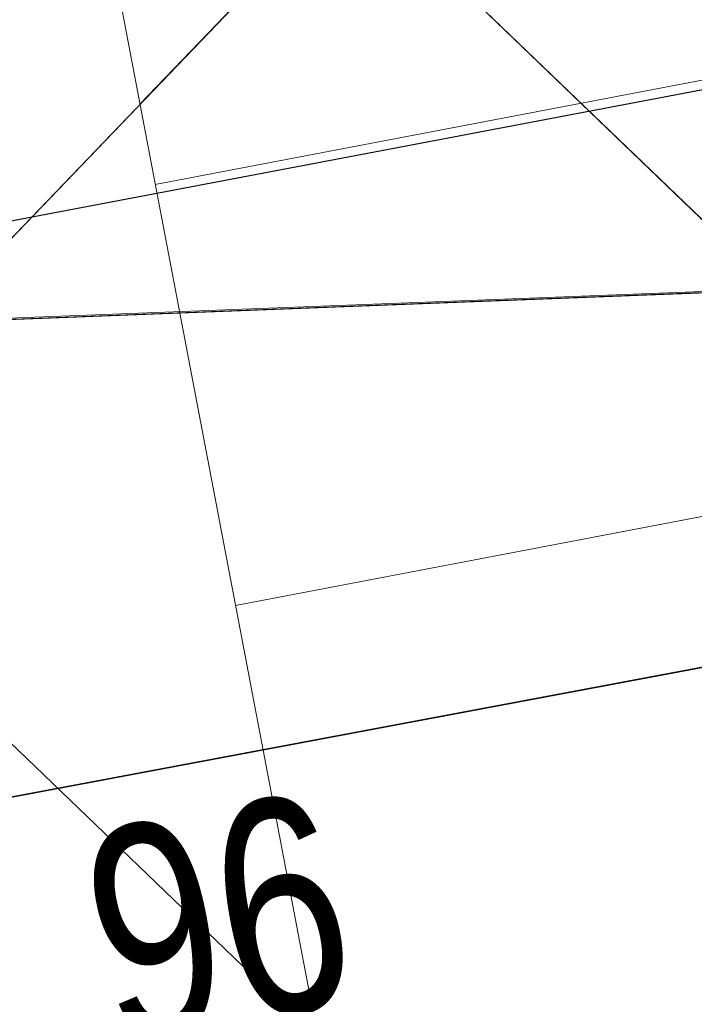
# Model space of a CAD drawing. Extents: x 3503739 to 3504470, y 5375172 to 5375561.
# Tile 60 of 121: x 3504135.815 to 3504136.445, y 5375386.231 to 5375387.15. Entities that reach past the tile are written whole.
import ezdxf

# ---------------------------------------------------------------- set-up
doc = ezdxf.new("R2010")
doc.units = 0
doc.header["$MEASUREMENT"] = 0
for name, color, linetype in [('_4WP_KANCADT__', 7, 'Continuous'), ('BHM_WA', 7, 'Continuous'), ('K_FLURSTUECKE', 7, 'Continuous')]:
    doc.layers.add(name, color=color, linetype=linetype)
doc.styles.add('43', font='TXT', dxfattribs={"width": 0.8, "height": 0.2})

msp = doc.modelspace()

# ---------------------------------------------------------------- linework, layer by layer
at = {"layer": '_4WP_KANCADT__', "color": 7, "linetype": 'Continuous', "lineweight": 18}
msp.add_lwpolyline([(3504134.7567, 5375386.76326), (3504136.72169, 5375387.13586), (3504137.0112, 5375385.60907), (3504135.04621, 5375385.23647), (3504134.7567, 5375386.76326)], dxfattribs=at)
at = {"layer": '_4WP_KANCADT__', "color": 1, "linetype": 'Continuous', "lineweight": 25}
msp.add_lwpolyline([(3504134.7567, 5375386.76326), (3504136.72169, 5375387.13586), (3504137.0112, 5375385.60907), (3504135.04621, 5375385.23647), (3504134.7567, 5375386.76326)], dxfattribs=at)
at = {"layer": 'BHM_WA', "color": 252, "linetype": 'Continuous', "lineweight": 13}
msp.add_polyline3d([(3504133.9712, 5375386.79941, 0), (3504140.26371, 5375387.04114, 0), (3504140.51543, 5375386.80059, 0), (3504136.84791, 5375384.05021, 0), (3504141.91526, 5375387.11373, 0), (3504149.14752, 5375389.15974, 0), (3504149.2157, 5375393.07307, 0), (3504140.95136, 5375392.42416, 0), (3504140.87448, 5375387.53331, 0), (3504140.95136, 5375392.42416, 0), (3504133.9712, 5375386.79941, 0), (3504140.26371, 5375387.04114, 0), (3504140.87448, 5375387.53331, 0), (3504141.45151, 5375387.48494, 0), (3504149.2157, 5375393.07307, 0), (3504140.95136, 5375392.42416, 0), (3504140.94582, 5375392.42962, 0), (3504133.96051, 5375386.80072, 0)], dxfattribs=at)
at = {"layer": 'BHM_WA', "color": 254, "linetype": 'Continuous', "lineweight": 13}
for points in [[(3504140.94327, 5375392.1806, 0), (3504134.2822, 5375386.81298, 0), (3504134.28008, 5375386.81127, 0), (3504134.2675, 5375386.80115, 0), (3504134.25281, 5375386.78934, 0), (3504133.98286, 5375386.79985, 0), (3504133.97227, 5375386.80027, 0), (3504133.97226, 5375386.80027, 0), (3504133.96051, 5375386.80072, 0), (3504133.97226, 5375386.80027, 0), (3504133.97227, 5375386.80027, 0), (3504133.98286, 5375386.79985, 0), (3504134.25281, 5375386.78934, 0), (3504134.2675, 5375386.80115, 0), (3504134.28008, 5375386.81127, 0), (3504134.2822, 5375386.81298, 0), (3504140.26583, 5375387.04285, 0)], [(3504140.94327, 5375392.1806, 0), (3504134.2822, 5375386.81298, 0), (3504134.12135, 5375386.80685, 0), (3504134.12135, 5375386.80685, 0), (3504133.97345, 5375386.80122, 0), (3504133.97344, 5375386.80122, 0), (3504133.96051, 5375386.80072, 0), (3504133.97344, 5375386.80122, 0), (3504133.97345, 5375386.80122, 0), (3504134.12135, 5375386.80685, 0), (3504134.12135, 5375386.80685, 0), (3504134.2822, 5375386.81298, 0), (3504140.26583, 5375387.04285, 0)], [(3504135.92705, 5375387.07107, 0), (3504136.12533, 5375387.27751, 0), (3504137.01288, 5375386.42505, 0), (3504141.86561, 5375389.35882, 0), (3504142.2795, 5375388.6742, 0), (3504141.13858, 5375387.98446, 0), (3504142.2795, 5375388.6742, 0), (3504141.86561, 5375389.35882, 0), (3504140.89394, 5375388.77139, 0), (3504137.88051, 5375386.94959, 0), (3504137.86179, 5375386.93827, 0), (3504137.01288, 5375386.42505, 0), (3504136.53552, 5375386.88354, 0), (3504136.52113, 5375386.89737, 0), (3504136.12533, 5375387.27751, 0), (3504135.92705, 5375387.07107, 0)], [(3504140.89394, 5375388.77139, 0), (3504137.88051, 5375386.94959, 0), (3504137.86179, 5375386.93827, 0), (3504137.01288, 5375386.42505, 0), (3504136.53552, 5375386.88354, 0), (3504136.52113, 5375386.89737, 0), (3504136.12533, 5375387.27751, 0), (3504135.73107, 5375386.86701, 0), (3504135.71439, 5375386.84965, 0), (3504135.57117, 5375386.70053, 0), (3504136.90145, 5375385.42285, 0), (3504142.2795, 5375388.6742, 0)], [(3504140.89394, 5375388.77139, 0), (3504137.88051, 5375386.94959, 0), (3504137.86179, 5375386.93827, 0), (3504137.01288, 5375386.42505, 0), (3504136.12533, 5375387.27751, 0), (3504135.57117, 5375386.70053, 0)], [(3504135.94134, 5375386.99615, 0), (3504139.95932, 5375387.76235, 0), (3504140.09806, 5375387.03478, 0), (3504140.09886, 5375387.03059, 0), (3504140.11324, 5375386.95519, 0), (3504137.55841, 5375385.11284, 0), (3504137.47573, 5375385.54638, 0), (3504139.49963, 5375387.00586, 0), (3504139.50831, 5375387.01212, 0), (3504139.99285, 5375387.36154, 0), (3504137.82047, 5375386.94728, 0), (3504137.74875, 5375386.93361, 0), (3504136.01627, 5375386.60323, 0), (3504139.99285, 5375387.36154, 0), (3504139.50831, 5375387.01212, 0), (3504139.49963, 5375387.00586, 0), (3504137.47573, 5375385.54638, 0), (3504137.55841, 5375385.11284, 0), (3504140.11324, 5375386.95519, 0), (3504139.95932, 5375387.76235, 0), (3504135.94134, 5375386.99615, 0)], [(3504135.94134, 5375386.99615, 0), (3504139.95932, 5375387.76235, 0), (3504140.09806, 5375387.03478, 0), (3504140.09886, 5375387.03059, 0), (3504140.11324, 5375386.95519, 0), (3504137.55841, 5375385.11284, 0), (3504137.47573, 5375385.54638, 0), (3504139.49963, 5375387.00586, 0), (3504139.50831, 5375387.01212, 0), (3504139.99285, 5375387.36154, 0), (3504137.82047, 5375386.94728, 0), (3504137.74875, 5375386.93361, 0), (3504136.01627, 5375386.60323, 0), (3504139.99285, 5375387.36154, 0), (3504137.47573, 5375385.54638, 0), (3504137.55841, 5375385.11284, 0), (3504140.11324, 5375386.95519, 0), (3504139.95932, 5375387.76235, 0), (3504135.94134, 5375386.99615, 0)], [(3504136.55382, 5375385.75674, 0), (3504136.08316, 5375386.20878, 0), (3504136.09119, 5375386.21031, 0), (3504135.86641, 5375387.38907, 0), (3504134.72763, 5375387.17192, 0), (3504134.70232, 5375387.16709, 0), (3504134.68765, 5375387.16429, 0), (3504134.91243, 5375385.98553, 0), (3504136.09119, 5375386.21031, 0), (3504136.08316, 5375386.20878, 0), (3504136.55382, 5375385.75674, 0), (3504137.40468, 5375385.91899, 0)], [(3504135.57117, 5375386.70053, 0), (3504136.90145, 5375385.42285, 0), (3504139.52138, 5375387.00676, 0)]]:
    msp.add_polyline3d(points, dxfattribs=at)
at = {"layer": 'K_FLURSTUECKE', "color": 252, "linetype": 'Continuous', "lineweight": 35}
for p, q in [((3504145.78449, 5375388.29709), (3504126.15551, 5375384.61291)), ((3504126.15551, 5375384.61291), (3504145.78449, 5375388.29709)), ((3504145.78449, 5375388.29709), (3504126.15551, 5375384.61291)), ((3504126.15551, 5375384.61291), (3504145.78449, 5375388.29709))]:
    msp.add_line(p, q, dxfattribs=at)

# ---------------------------------------------------------------- texts
at = {"layer": '_4WP_KANCADT__', "color": 1, "linetype": 'Continuous', "style": '43', "width": 0.8}
msp.add_text('D = 321.96', height=0.2, rotation=10.737, dxfattribs=at).set_placement((3504135.10112, 5375386.03905))

doc.saveas('drawing.dxf')
